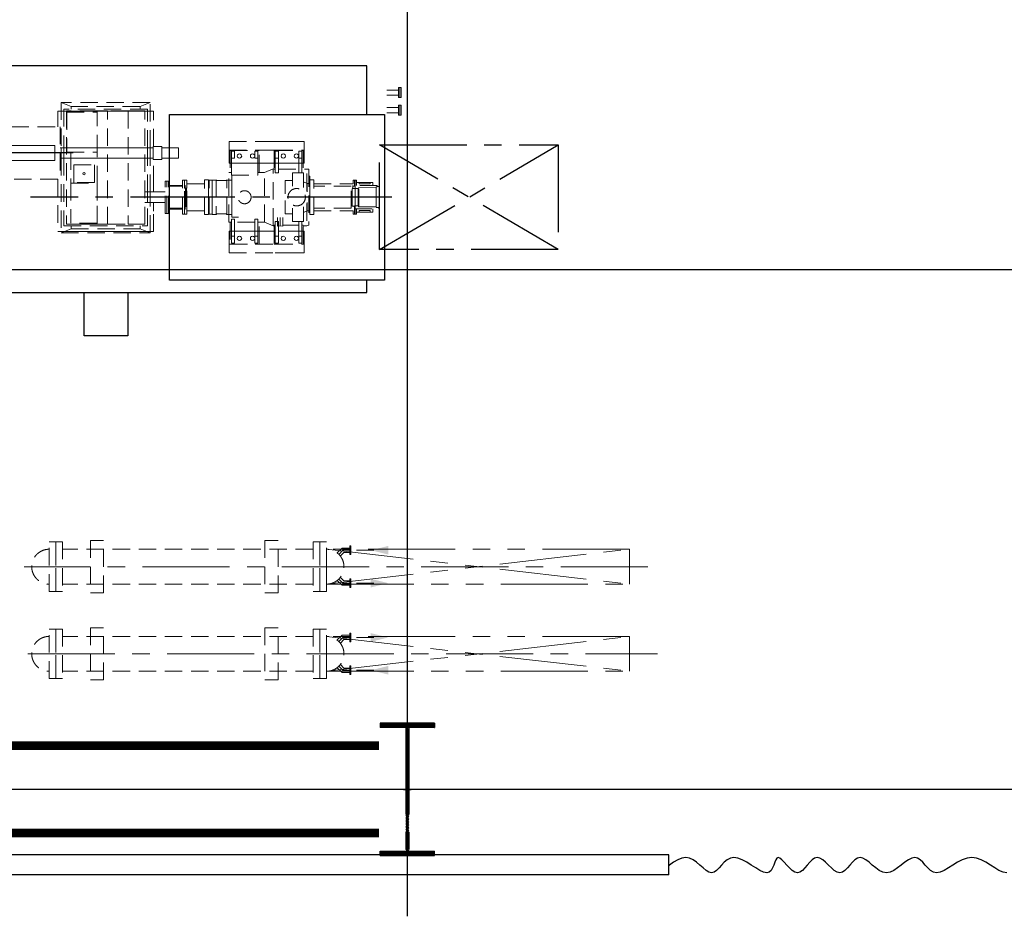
# Model space of a CAD drawing. Extents: x -7650383 to 4934791, y -114316 to 1826789.
# Tile 122 of 256: x 2130637 to 2141935, y -14821 to -4534. Entities that reach past the tile are written whole.
import ezdxf

# ---------------------------------------------------------------- set-up
doc = ezdxf.new("R2010")
doc.units = 0
doc.header["$LTSCALE"] = 800
doc.header["$MEASUREMENT"] = 0
for name, pattern in [('CENTER', [2, 1.25, -0.25, 0.25, -0.25]), ('CENTER2', [1.125, 0.75, -0.125, 0.125, -0.125]), ('DASHDOT', [1, 0.5, -0.25, 0, -0.25]), ('GTCHAIN', [24, 16, -3.2, 1.6, -3.2]), ('GTDASH', [12, 8, -4]), ('GTDOT', [6, 1.6, -4.4]), ('HIDDEN', [0.375, 0.25, -0.125]), ('PHANTOM', [2.5, 1.25, -0.25, 0.25, -0.25, 0.25, -0.25])]:
    doc.linetypes.add(name, pattern=pattern)
doc.layers.get('0').update_dxf_attribs({"linetype": 'CONTINUOUS'})
for name, color, linetype in [('0-7-COL', 2, 'CENTER'), ('CEN', 2, 'CENTER'), ('COL', 1, 'CENTER'), ('DIM', 4, 'CONTINUOUS'), ('EQP', 1, 'CONTINUOUS'), ('GRID', 8, 'CENTER'), ('grid-20m', 53, 'CONTINUOUS'), ('HATCH', 9, 'CONTINUOUS'), ('MECH_EQ', 8, 'HIDDEN'), ('PIPE', 1, 'CONTINUOUS'), ('STR', 2, 'CONTINUOUS'), ('WALL', 6, 'CONTINUOUS')]:
    doc.layers.add(name, color=color, linetype=linetype)
doc.layers.add('EQPT', color=8, linetype='HIDDEN', lineweight=9)

# ---------------------------------------------------------------- blocks, each defined once
blk = doc.blocks.new('AA')
at = {"color": 0, "linetype": 'ByBlock'}
blk.add_solid([(0, 0), (-4, 1), (-4, -1)], dxfattribs=at)
blk = doc.blocks.new('BFP')
at = {"layer": '0-7-COL', "linetype": 'CENTER2', "ltscale": 2}
blk.add_line((44284, 128730), (48429, 128730), dxfattribs=at)
at = {"layer": 'CEN'}
blk.add_line((47941, 128222), (49426, 128222), dxfattribs=at)
at = {"layer": 'DIM', "color": 1}
blk.add_lwpolyline([(47313, 130322), (47813, 130322), (47813, 129822), (47313, 129822)], close=True, dxfattribs=at)
at = {"layer": 'DIM', "color": 1, "flags": 128}
for points in [[(52375, 127809), (54240, 127809), (54240, 128969), (52375, 128969), (52375, 129822), (44570, 129822), (44570, 129680)], [(44570, 127780), (44570, 127222), (50163, 127222), (50163, 127372), (51163, 127372), (51163, 127222), (52375, 127222), (52375, 127809)]]:
    blk.add_lwpolyline(points, dxfattribs=at)
blk.add_lwpolyline([(44368, 129680), (46835, 129680), (46835, 127780), (44368, 127780)], close=True, dxfattribs=at)
at = {"layer": 'EQPT', "linetype": 'GTDOT'}
for p, q in [((45621, 129370), (45291, 129370)), ((45291, 129370), (45291, 129368)), ((45595, 129257), (45586, 129257)), ((45586, 129257), (45586, 129177)), ((45507, 129214), (45503, 129202)), ((45503, 129202), (45507, 129189)), ((45516, 129223), (45507, 129214)), ((45528, 129227), (45516, 129223)), ((45516, 129180), (45528, 129177)), ((45541, 129223), (45528, 129227)), ((45528, 129177), (45541, 129180)), ((45550, 129214), (45541, 129223)), ((45541, 129180), (45550, 129189)), ((45553, 129202), (45550, 129214)), ((45550, 129189), (45553, 129202)), ((45586, 129177), (45621, 129177)), ((45586, 129177), (45586, 129008)), ((45621, 129177), (45621, 129230)), ((45621, 129072), (45621, 129177)), ((45636, 129080), (45636, 129222)), ((45301, 129120), (45586, 129120)), ((45621, 129120), (45669, 129120)), ((45805, 129120), (46140, 129120)), ((48078, 129123), (47058, 129123)), ((44703, 128925), (44703, 128855)), ((44713, 128855), (44713, 128925)), ((45298, 128842), (45298, 129008)), ((45298, 129008), (45425, 129008)), ((45425, 129008), (45425, 128857)), ((45425, 128921), (45507, 128921)), ((45507, 128921), (45507, 128768)), ((45586, 129008), (45595, 129008)), ((46119, 128960), (46045, 128960)), ((46119, 128478), (46119, 128960)), ((46120, 128928), (46119, 128932)), ((46124, 128927), (46120, 128928)), ((46155, 128927), (46124, 128927)), ((44703, 128855), (44703, 128535)), ((44703, 128855), (44713, 128855)), ((45224, 128530), (45224, 128887)), ((45254, 128887), (45235, 128887)), ((45298, 128905), (45254, 128887)), ((45254, 128887), (45254, 128791)), ((46386, 128862), (46387, 128862)), ((46387, 128862), (46387, 128598)), ((46639, 128805), (46635, 128805)), ((46635, 128797), (46635, 128805)), ((46635, 128730), (46635, 128797)), ((46653, 128835), (46639, 128835)), ((46639, 128835), (46639, 128625)), ((46649, 128830), (46649, 128827)), ((46657, 128836), (46653, 128836)), ((46653, 128836), (46653, 128624)), ((46662, 128866), (46657, 128866)), ((46657, 128866), (46657, 128833)), ((46657, 128833), (46662, 128833)), ((46662, 128801), (46664, 128801)), ((46664, 128801), (46664, 128659)), ((47018, 128890), (47018, 128790)), ((45507, 128538), (45507, 128691)), ((46635, 128730), (46635, 128655)), ((46649, 128766), (46649, 128759)), ((46649, 128701), (46649, 128693)), ((46886, 128790), (47022, 128790)), ((47058, 128790), (47058, 128670)), ((47088, 128790), (47088, 128670)), ((44703, 128605), (44732, 128605)), ((44713, 128596), (44713, 128535)), ((45254, 128573), (45235, 128573)), ((45254, 128573), (45254, 128668)), ((45298, 128554), (45254, 128573)), ((45298, 128618), (45298, 128452)), ((45425, 128452), (45425, 128602)), ((46387, 128598), (46386, 128598)), ((46635, 128655), (46639, 128655)), ((46653, 128625), (46639, 128625)), ((46649, 128632), (46649, 128629)), ((46657, 128624), (46653, 128624)), ((46662, 128626), (46657, 128626)), ((46657, 128626), (46657, 128594)), ((46657, 128594), (46662, 128594)), ((46664, 128659), (46662, 128659)), ((47022, 128670), (46886, 128670)), ((47018, 128670), (47018, 128570)), ((45240, 128487), (45235, 128487)), ((45425, 128538), (45507, 128538)), ((46119, 128528), (46120, 128531)), ((46120, 128531), (46124, 128533)), ((46124, 128533), (46155, 128533)), ((45298, 128452), (45425, 128452)), ((45301, 128340), (45586, 128340)), ((45636, 128340), (45433, 128340)), ((45507, 128270), (45503, 128258)), ((45503, 128258), (45507, 128270)), ((45503, 128258), (45507, 128245)), ((45507, 128245), (45503, 128258)), ((45513, 128276), (45507, 128270)), ((45507, 128245), (45513, 128239)), ((45516, 128236), (45507, 128245)), ((45516, 128279), (45528, 128283)), ((45528, 128233), (45516, 128236)), ((45528, 128283), (45541, 128279)), ((45541, 128236), (45528, 128233)), ((45541, 128279), (45550, 128270)), ((45550, 128245), (45541, 128236)), ((45550, 128270), (45553, 128258)), ((45553, 128258), (45550, 128245)), ((45586, 128203), (45586, 128283)), ((45586, 128283), (45621, 128283)), ((45621, 128340), (45669, 128340)), ((45621, 128283), (45621, 128230)), ((45805, 128340), (46140, 128340)), ((47058, 128282), (47058, 128162)), ((47088, 128282), (47088, 128162)), ((47118, 128282), (48018, 128282)), ((48048, 128162), (48048, 128282)), ((48078, 128162), (48078, 128282)), ((48823, 128307), (48152, 128307)), ((48152, 128307), (48152, 128137)), ((45595, 128203), (45586, 128203)), ((47118, 128162), (48018, 128162)), ((48152, 128137), (48823, 128137)), ((45621, 128090), (45291, 128090)), ((47058, 127743), (48078, 127743))]:
    blk.add_line(p, q, dxfattribs=at)
at = {"layer": 'EQPT'}
for p, q in [((45291, 129270), (45291, 129368)), ((46151, 129370), (45621, 129370)), ((46151, 129270), (46151, 129370)), ((45621, 129270), (45291, 129270)), ((45291, 129270), (45291, 129120)), ((45621, 129267), (45301, 129267)), ((45301, 129267), (45301, 129052)), ((45316, 129177), (45316, 129257)), ((45316, 129257), (45351, 129257)), ((45351, 129257), (45351, 129177)), ((45621, 129257), (45595, 129257)), ((46151, 129270), (45621, 129270)), ((45636, 129267), (45621, 129267)), ((45621, 129230), (45621, 129257)), ((45636, 129222), (45636, 129267)), ((46140, 129267), (45805, 129267)), ((45805, 129267), (45805, 129015)), ((45820, 129177), (45820, 129257)), ((45820, 129257), (45855, 129257)), ((45855, 129257), (45855, 129177)), ((46090, 129177), (46090, 129257)), ((46090, 129257), (46125, 129257)), ((46125, 129257), (46125, 129177)), ((46140, 129015), (46140, 129267)), ((46151, 129120), (46151, 129270)), ((45351, 129177), (45316, 129177)), ((45316, 129177), (45316, 129008)), ((45351, 129008), (45351, 129177)), ((45357, 129214), (45353, 129202)), ((45353, 129202), (45353, 129202)), ((45353, 129202), (45353, 129202)), ((45353, 129202), (45353, 129202)), ((45353, 129202), (45353, 129202)), ((45353, 129202), (45353, 129202)), ((45353, 129202), (45353, 129202)), ((45353, 129202), (45357, 129189)), ((45366, 129223), (45357, 129214)), ((45357, 129189), (45366, 129180)), ((45378, 129227), (45366, 129223)), ((45366, 129180), (45378, 129177)), ((45391, 129223), (45378, 129227)), ((45378, 129177), (45391, 129180)), ((45400, 129214), (45391, 129223)), ((45391, 129180), (45400, 129189)), ((45403, 129202), (45400, 129214)), ((45400, 129189), (45403, 129202)), ((45855, 129177), (45820, 129177)), ((45820, 129177), (45820, 128982)), ((45855, 128982), (45855, 129177)), ((45861, 129214), (45857, 129202)), ((45857, 129202), (45857, 129202)), ((45857, 129202), (45857, 129202)), ((45857, 129202), (45857, 129202)), ((45857, 129202), (45857, 129202)), ((45857, 129202), (45857, 129202)), ((45857, 129202), (45857, 129202)), ((45857, 129202), (45861, 129189)), ((45870, 129223), (45861, 129214)), ((45861, 129189), (45870, 129180)), ((45882, 129227), (45870, 129223)), ((45870, 129180), (45882, 129177)), ((45895, 129223), (45882, 129227)), ((45882, 129177), (45895, 129180)), ((45904, 129214), (45895, 129223)), ((45895, 129180), (45904, 129189)), ((45907, 129202), (45904, 129214)), ((45904, 129189), (45907, 129202)), ((46011, 129214), (46007, 129202)), ((46007, 129202), (46007, 129202)), ((46007, 129202), (46007, 129202)), ((46007, 129202), (46007, 129202)), ((46007, 129202), (46007, 129202)), ((46007, 129202), (46007, 129202)), ((46007, 129202), (46007, 129202)), ((46007, 129202), (46011, 129189)), ((46020, 129223), (46011, 129214)), ((46011, 129189), (46020, 129180)), ((46032, 129227), (46020, 129223)), ((46020, 129180), (46032, 129177)), ((46045, 129223), (46032, 129227)), ((46032, 129177), (46045, 129180)), ((46054, 129214), (46045, 129223)), ((46045, 129180), (46054, 129189)), ((46057, 129202), (46054, 129214)), ((46054, 129189), (46057, 129202)), ((46125, 129177), (46090, 129177)), ((46090, 129177), (46090, 128982)), ((46125, 128982), (46125, 129177)), ((48078, 129137), (47058, 129137)), ((47058, 129137), (47058, 128790)), ((47173, 129091), (47058, 129137)), ((47963, 129091), (48078, 129137)), ((48078, 128282), (48078, 129137)), ((45235, 129051), (45260, 129057)), ((45235, 128409), (45235, 129051)), ((45260, 128801), (45260, 129057)), ((45260, 129057), (45301, 129057)), ((45291, 129120), (45301, 129120)), ((45301, 129052), (45316, 129052)), ((45351, 129052), (45535, 129052)), ((45621, 129008), (45621, 129072)), ((45621, 129052), (45636, 129052)), ((45636, 129052), (45636, 129080)), ((45636, 129057), (45645, 129057)), ((45745, 129015), (45645, 129057)), ((45645, 129057), (45645, 128403)), ((45805, 129120), (45669, 129120)), ((46140, 129120), (46151, 129120)), ((47058, 129123), (47018, 129123)), ((47018, 129123), (47018, 128890)), ((48048, 129060), (47088, 129060)), ((47088, 129060), (47088, 128790)), ((47308, 129040), (47118, 129040)), ((47118, 129040), (47118, 127740)), ((47963, 129091), (47173, 129091)), ((47173, 129091), (47173, 129060)), ((47308, 127740), (47308, 129040)), ((47545, 129040), (47308, 129040)), ((47664, 129040), (47545, 129040)), ((47545, 129040), (47545, 127740)), ((47664, 128569), (47664, 129040)), ((48018, 129040), (47664, 129040)), ((47666, 129040), (47666, 129041)), ((47666, 129041), (47966, 129041)), ((47666, 129029), (47966, 129029)), ((47666, 129029), (47666, 128569)), ((47963, 129060), (47963, 129091)), ((47966, 129041), (47966, 129040)), ((47966, 128569), (47966, 129029)), ((48018, 127740), (48018, 129040)), ((48048, 128282), (48048, 129060)), ((48118, 129123), (48078, 129123)), ((48118, 128522), (48118, 129123)), ((44713, 128925), (44688, 128925)), ((44688, 128925), (44688, 128864)), ((44728, 128925), (44703, 128925)), ((44728, 128885), (44728, 128925)), ((45224, 128930), (45178, 128930)), ((45178, 128930), (45178, 128885)), ((45180, 128930), (45180, 128530)), ((45224, 128930), (45224, 128530)), ((45316, 129008), (45351, 129008)), ((45595, 129008), (45621, 129008)), ((45745, 129015), (45745, 128445)), ((45805, 129015), (45745, 129015)), ((45805, 129015), (45820, 129015)), ((45820, 128982), (45855, 128982)), ((45855, 129015), (46090, 129015)), ((46090, 128982), (46125, 128982)), ((46125, 129015), (46140, 129015)), ((46140, 129015), (46155, 129015)), ((46155, 129015), (46155, 128445)), ((46155, 128927), (46178, 128927)), ((46181, 128923), (46178, 128927)), ((46178, 128927), (46178, 128533)), ((46185, 128922), (46181, 128923)), ((46291, 128922), (46185, 128922)), ((46294, 128923), (46291, 128922)), ((46298, 128927), (46294, 128923)), ((46298, 128533), (46298, 128927)), ((46298, 128927), (46344, 128927)), ((46344, 128927), (46344, 128533)), ((46344, 128927), (46345, 128925)), ((46345, 128535), (46345, 128925)), ((46345, 128925), (46381, 128925)), ((46381, 128925), (46381, 128535)), ((46432, 128930), (46386, 128930)), ((46386, 128930), (46386, 128530)), ((46432, 128930), (46433, 128930)), ((46433, 128930), (46433, 128530)), ((46662, 128925), (46637, 128925)), ((46637, 128925), (46637, 128535)), ((46662, 128925), (46662, 128535)), ((46687, 128925), (46662, 128925)), ((46662, 128925), (46662, 128535)), ((46687, 128925), (46687, 128535)), ((46867, 128915), (46848, 128915)), ((46848, 128915), (46848, 128545)), ((46867, 128915), (46867, 128545)), ((46886, 128915), (46867, 128915)), ((46867, 128915), (46867, 128545)), ((46886, 128915), (46886, 128545)), ((44432, 128852), (44424, 128852)), ((44424, 128852), (44424, 128608)), ((44712, 128864), (44432, 128864)), ((44432, 128864), (44432, 128848)), ((44432, 128848), (44442, 128848)), ((44462, 128848), (44442, 128848)), ((44462, 128611), (44462, 128848)), ((44462, 128840), (44465, 128839)), ((44465, 128839), (44663, 128839)), ((44465, 128839), (44465, 128620)), ((44688, 128900), (44502, 128900)), ((44502, 128864), (44502, 128900)), ((44533, 128900), (44533, 128884)), ((44533, 128884), (44657, 128884)), ((44657, 128884), (44657, 128900)), ((44663, 128839), (44670, 128830)), ((44663, 128839), (44663, 128621)), ((44670, 128830), (44712, 128830)), ((44670, 128830), (44670, 128629)), ((44712, 128830), (44712, 128864)), ((44712, 128834), (44719, 128834)), ((44713, 128836), (44713, 128855)), ((44719, 128836), (44713, 128836)), ((44719, 128834), (44719, 128836)), ((44738, 128834), (44719, 128834)), ((45180, 128885), (44728, 128885)), ((44738, 128834), (44738, 128626)), ((44740, 128805), (44738, 128805)), ((44740, 128805), (44740, 128655)), ((44748, 128801), (44746, 128801)), ((44746, 128801), (44746, 128659)), ((44751, 128798), (44748, 128801)), ((44748, 128801), (44748, 128659)), ((44790, 128855), (44751, 128855)), ((44751, 128855), (44751, 128605)), ((44751, 128855), (45180, 128855)), ((45178, 128885), (45165, 128885)), ((45165, 128855), (45180, 128855)), ((45180, 128855), (45165, 128855)), ((45235, 128887), (45224, 128887)), ((46386, 128862), (46381, 128862)), ((46433, 128885), (46637, 128885)), ((46847, 128866), (46687, 128866)), ((46847, 128857), (46687, 128857)), ((46847, 128857), (46847, 128866)), ((46847, 128860), (46848, 128860)), ((47022, 128790), (47118, 128790)), ((44424, 128608), (44442, 128608)), ((44452, 128608), (44442, 128608)), ((44452, 128611), (44462, 128611)), ((44452, 128611), (44452, 128596)), ((44452, 128596), (44732, 128596)), ((44465, 128620), (44462, 128619)), ((44663, 128621), (44465, 128620)), ((44502, 128596), (44502, 128560)), ((44657, 128576), (44533, 128576)), ((44533, 128576), (44533, 128560)), ((44657, 128560), (44657, 128576)), ((44670, 128629), (44663, 128621)), ((44732, 128629), (44670, 128629)), ((44688, 128535), (44688, 128596)), ((45180, 128575), (44728, 128575)), ((44728, 128575), (44728, 128535)), ((44732, 128596), (44732, 128629)), ((44732, 128626), (44738, 128626)), ((44738, 128655), (44740, 128655)), ((44746, 128659), (44748, 128659)), ((44748, 128659), (44751, 128661)), ((44751, 128605), (44790, 128605)), ((44751, 128605), (45180, 128605)), ((45165, 128605), (45180, 128605)), ((45180, 128605), (45165, 128605)), ((45178, 128575), (45165, 128575)), ((45178, 128530), (45178, 128575)), ((45235, 128573), (45224, 128573)), ((45260, 128659), (45260, 128403)), ((46381, 128598), (46386, 128598)), ((46433, 128575), (46637, 128575)), ((46687, 128602), (46847, 128602)), ((46687, 128594), (46847, 128594)), ((46847, 128594), (46847, 128602)), ((46847, 128600), (46848, 128600)), ((47022, 128670), (47118, 128670)), ((47058, 128670), (47058, 128282)), ((47088, 128670), (47088, 128282)), ((44502, 128560), (44688, 128560)), ((44713, 128535), (44688, 128535)), ((44728, 128535), (44703, 128535)), ((45224, 128530), (45178, 128530)), ((45224, 128487), (45224, 128530)), ((45235, 128487), (45224, 128487)), ((46125, 128478), (45820, 128478)), ((45820, 128478), (45820, 128283)), ((46125, 128478), (46110, 128478)), ((46125, 128283), (46125, 128478)), ((46178, 128533), (46155, 128533)), ((46178, 128533), (46181, 128536)), ((46181, 128536), (46185, 128538)), ((46185, 128538), (46291, 128538)), ((46291, 128538), (46294, 128536)), ((46294, 128536), (46298, 128533)), ((46344, 128533), (46298, 128533)), ((46345, 128535), (46344, 128533)), ((46381, 128535), (46345, 128535)), ((46432, 128530), (46386, 128530)), ((46433, 128530), (46432, 128530)), ((46662, 128535), (46637, 128535)), ((46687, 128535), (46662, 128535)), ((46867, 128545), (46848, 128545)), ((46886, 128545), (46867, 128545)), ((47018, 128570), (47018, 128297)), ((47966, 128569), (47664, 128569)), ((47664, 128569), (47664, 128214)), ((47966, 128569), (47666, 128569)), ((47696, 128360), (47696, 128560)), ((47696, 128560), (47933, 128560)), ((47806, 128469), (47803, 128460)), ((47803, 128460), (47806, 128451)), ((47815, 128472), (47806, 128469)), ((47824, 128469), (47815, 128472)), ((47828, 128460), (47824, 128469)), ((47824, 128451), (47828, 128460)), ((47933, 128560), (47933, 128360)), ((47966, 128569), (47966, 128569)), ((47966, 128215), (47966, 128569)), ((48090, 127922), (48090, 128522)), ((48118, 128522), (49248, 128522)), ((45240, 128408), (45235, 128409)), ((45586, 128408), (45235, 128408)), ((45301, 128193), (45301, 128408)), ((45316, 128283), (45316, 128452)), ((45316, 128283), (45316, 128452)), ((45316, 128452), (45351, 128452)), ((45351, 128452), (45351, 128283)), ((45621, 128452), (45586, 128452)), ((45586, 128452), (45586, 128283)), ((45621, 128283), (45621, 128452)), ((45636, 128408), (45621, 128408)), ((45636, 128193), (45636, 128408)), ((45636, 128403), (45645, 128403)), ((45645, 128403), (45745, 128445)), ((45745, 128445), (45805, 128445)), ((45820, 128445), (45805, 128445)), ((45805, 128445), (45805, 128193)), ((46140, 128445), (46125, 128445)), ((46140, 128193), (46140, 128445)), ((46155, 128445), (46140, 128445)), ((47933, 128360), (47696, 128360)), ((47806, 128451), (47815, 128447)), ((47815, 128447), (47824, 128451)), ((45291, 128190), (45291, 128340)), ((45291, 128340), (45301, 128340)), ((45316, 128283), (45316, 128203)), ((45351, 128283), (45316, 128283)), ((45316, 128283), (45316, 128203)), ((45351, 128283), (45316, 128283)), ((45351, 128203), (45351, 128283)), ((45351, 128203), (45351, 128283)), ((45353, 128258), (45357, 128270)), ((45353, 128258), (45357, 128270)), ((45357, 128245), (45353, 128258)), ((45353, 128258), (45353, 128258)), ((45353, 128258), (45353, 128258)), ((45353, 128258), (45353, 128258)), ((45353, 128258), (45353, 128258)), ((45353, 128258), (45353, 128258)), ((45353, 128258), (45353, 128258)), ((45357, 128245), (45353, 128258)), ((45353, 128258), (45353, 128258)), ((45353, 128258), (45353, 128258)), ((45353, 128258), (45353, 128258)), ((45353, 128258), (45353, 128258)), ((45353, 128258), (45353, 128258)), ((45353, 128258), (45353, 128258)), ((45357, 128270), (45366, 128280)), ((45357, 128270), (45366, 128279)), ((45366, 128236), (45357, 128245)), ((45366, 128236), (45357, 128245)), ((45366, 128280), (45378, 128283)), ((45366, 128279), (45378, 128283)), ((45378, 128233), (45366, 128236)), ((45378, 128233), (45366, 128236)), ((45378, 128283), (45391, 128280)), ((45391, 128236), (45378, 128233)), ((45391, 128280), (45400, 128270)), ((45400, 128245), (45391, 128236)), ((45400, 128270), (45403, 128258)), ((45403, 128258), (45400, 128245)), ((45516, 128279), (45513, 128276)), ((45513, 128239), (45516, 128236)), ((45528, 128283), (45516, 128279)), ((45516, 128236), (45528, 128233)), ((45541, 128279), (45528, 128283)), ((45528, 128233), (45541, 128236)), ((45550, 128270), (45541, 128279)), ((45541, 128236), (45550, 128245)), ((45553, 128258), (45550, 128270)), ((45550, 128245), (45553, 128258)), ((45586, 128203), (45586, 128283)), ((45586, 128283), (45621, 128283)), ((45621, 128283), (45621, 128203)), ((45805, 128340), (45636, 128340)), ((45636, 128238), (45636, 128193)), ((45805, 128340), (45669, 128340)), ((45837, 128283), (45820, 128283)), ((45820, 128283), (45820, 128203)), ((45820, 128283), (45820, 128203)), ((45855, 128283), (45820, 128283)), ((45855, 128203), (45855, 128283)), ((45857, 128258), (45861, 128270)), ((45861, 128245), (45857, 128258)), ((45857, 128258), (45857, 128258)), ((45857, 128258), (45857, 128258)), ((45857, 128258), (45857, 128258)), ((45857, 128258), (45857, 128258)), ((45857, 128258), (45857, 128258)), ((45857, 128258), (45857, 128258)), ((45861, 128270), (45870, 128280)), ((45870, 128236), (45861, 128245)), ((45870, 128280), (45882, 128283)), ((45882, 128233), (45870, 128236)), ((45882, 128283), (45895, 128280)), ((45895, 128236), (45882, 128233)), ((45895, 128280), (45904, 128270)), ((45904, 128245), (45895, 128236)), ((45904, 128270), (45907, 128258)), ((45907, 128258), (45904, 128245)), ((46007, 128258), (46011, 128270)), ((46011, 128245), (46007, 128258)), ((46007, 128258), (46007, 128258)), ((46007, 128258), (46007, 128258)), ((46007, 128258), (46007, 128258)), ((46007, 128258), (46007, 128258)), ((46007, 128258), (46007, 128258)), ((46007, 128258), (46007, 128258)), ((46011, 128270), (46020, 128280)), ((46020, 128236), (46011, 128245)), ((46020, 128280), (46032, 128283)), ((46032, 128233), (46020, 128236)), ((46032, 128283), (46045, 128280)), ((46045, 128236), (46032, 128233)), ((46045, 128280), (46054, 128270)), ((46054, 128245), (46045, 128236)), ((46054, 128270), (46057, 128258)), ((46057, 128258), (46054, 128245)), ((46090, 128283), (46090, 128203)), ((46125, 128283), (46090, 128283)), ((46125, 128283), (46110, 128283)), ((46125, 128203), (46125, 128283)), ((46125, 128203), (46125, 128283)), ((46151, 128340), (46140, 128340)), ((46140, 128340), (46151, 128340)), ((46151, 128190), (46151, 128340)), ((46151, 128340), (46151, 128190)), ((46922, 128282), (46732, 128282)), ((46732, 128282), (46732, 128162)), ((47022, 128297), (46922, 128297)), ((46922, 128297), (46922, 128147)), ((47022, 128147), (47022, 128297)), ((47022, 128282), (47118, 128282)), ((48018, 128282), (48090, 128282)), ((45621, 128190), (45291, 128190)), ((45291, 128190), (45291, 128092)), ((45621, 128193), (45301, 128193)), ((45316, 128203), (45351, 128203)), ((45316, 128203), (45351, 128203)), ((45513, 128193), (45636, 128193)), ((45513, 128190), (45837, 128190)), ((45621, 128203), (45586, 128203)), ((45621, 128203), (45595, 128203)), ((45621, 128230), (45621, 128203)), ((45636, 128193), (45621, 128193)), ((46151, 128190), (45621, 128190)), ((45805, 128193), (45837, 128193)), ((46140, 128193), (45805, 128193)), ((45820, 128203), (45837, 128203)), ((45820, 128203), (45855, 128203)), ((46090, 128203), (46125, 128203)), ((46110, 128203), (46125, 128203)), ((46110, 128193), (46140, 128193)), ((46110, 128190), (46151, 128190)), ((46151, 128090), (46151, 128190)), ((46151, 128190), (46151, 128090)), ((46732, 128162), (46922, 128162)), ((46922, 128147), (47022, 128147)), ((47018, 128147), (47018, 127743)), ((47022, 128162), (47118, 128162)), ((47058, 128162), (47058, 127642)), ((47088, 128162), (47088, 127720)), ((48014, 128215), (47664, 128215)), ((47664, 128215), (47664, 127851)), ((48014, 127755), (48014, 128215)), ((48018, 128162), (48090, 128162)), ((48048, 127720), (48048, 128162)), ((48078, 127642), (48078, 128162)), ((45513, 128090), (45837, 128090)), ((46151, 128090), (45621, 128090)), ((46110, 128090), (46151, 128090)), ((49248, 127922), (48118, 127922)), ((48118, 127743), (48118, 127922)), ((47664, 127851), (47664, 127740)), ((47664, 127794), (47664, 127851)), ((44206, 127760), (44341, 127760)), ((44206, 127700), (44341, 127700)), ((47018, 127743), (47058, 127743)), ((47173, 127689), (47058, 127642)), ((47088, 127720), (48048, 127720)), ((47118, 127740), (47308, 127740)), ((47173, 127720), (47173, 127689)), ((47173, 127689), (47963, 127689)), ((47308, 127740), (47545, 127740)), ((47664, 127740), (47545, 127740)), ((47664, 127740), (47664, 127755)), ((48014, 127755), (47664, 127755)), ((47664, 127740), (48018, 127740)), ((47963, 127689), (47963, 127720)), ((47963, 127689), (48078, 127642)), ((48078, 127743), (48118, 127743)), ((44206, 127560), (44341, 127560)), ((47058, 127642), (48078, 127642)), ((44206, 127500), (44341, 127500))]:
    blk.add_line(p, q, dxfattribs=at)
at = {"layer": 'EQPT', "linetype": 'GTDASH'}
for p, q in [((45533, 129063), (45565, 129059)), ((45535, 128961), (45535, 129063)), ((45565, 129059), (45596, 129063)), ((45595, 128961), (45595, 129063))]:
    blk.add_line(p, q, dxfattribs=at)
at = {"layer": 'EQPT', "linetype": 'GTCHAIN'}
blk.add_line((45565, 128961), (45565, 129060), dxfattribs=at)
at = {"layer": 'EQPT'}
for points in [[(44191, 127787), (44176, 127787), (44176, 127673), (44191, 127673)], [(44191, 127787), (44206, 127787), (44206, 127673), (44191, 127673)], [(44191, 127587), (44176, 127587), (44176, 127473), (44191, 127473)], [(44191, 127587), (44206, 127587), (44206, 127473), (44191, 127473)]]:
    blk.add_lwpolyline(points, close=True, dxfattribs=at)
for centre, radius in [((45376, 128730), 100), ((45974, 128730), 75)]:
    blk.add_circle(centre, radius, dxfattribs=at)
at = {"layer": 'GRID'}
for p, q in [((42374, 129330), (44424, 128130)), ((44424, 129330), (42374, 128130))]:
    blk.add_line(p, q, dxfattribs=at)
blk.add_lwpolyline([(42374, 129330), (44424, 129330), (44424, 128130), (42374, 128130)], close=True, dxfattribs=at)
blk = doc.blocks.new('A$C1C927E47')
at = {"layer": 'COL'}
h = blk.add_hatch(dxfattribs=at)
h.set_pattern_fill('ANSI31', color=256, scale=100, style=0)
h.paths.add_polyline_path([(16, 0), (0, 0), (0, -710), (16, -710)])
h.paths.add_polyline_path([(16, 710), (0, 710), (0, 0), (16, 0)])
h.paths.add_polyline_path([(0, 710), (-16, 710), (-16, 0), (0, 0)])
h.paths.add_polyline_path([(0, 0), (-16, 0), (-16, -710), (0, -710)])
h.paths.add_polyline_path([(-310, -710), (-310, -760), (0, -760), (0, -710)])
h.paths.add_polyline_path([(310, -760), (310, -710), (0, -710), (0, -760)])
h.paths.add_polyline_path([(310, 710), (310, 760), (0, 760), (0, 710)])
h.paths.add_polyline_path([(-310, 760), (-310, 710), (0, 710), (0, 760)])
at = {"layer": 'COL', "color": 2}
for p, q in [((0, -792), (0, 792)), ((44, 0), (-44, 0))]:
    blk.add_line(p, q, dxfattribs=at)
at = {"layer": 'COL'}
for p, q in [((310, 760), (-310, 760)), ((-310, 760), (-310, 710)), ((310, 710), (-310, 710)), ((-16, -710), (-16, 710)), ((16, -710), (16, 710)), ((310, 760), (310, 710)), ((-310, -710), (310, -710)), ((-310, -760), (-310, -710)), ((-310, -760), (310, -760)), ((310, -760), (310, -710))]:
    blk.add_line(p, q, dxfattribs=at)

msp = doc.modelspace()

# ---------------------------------------------------------------- linework, layer by layer
at = {"layer": 'CEN', "lineweight": 5}
for p, q in [((2137845.4, -10809.7), (2130689.1, -10809.7)), ((2130728.9, -11809.7), (2137955.6, -11809.7))]:
    msp.add_line(p, q, dxfattribs=at)
at = {"layer": 'GRID', "linetype": 'CENTER', "ltscale": 5000}
for p, q in [((2135085, 25178.7), (2135085, -14821)), ((2168111.3, -13364.7), (2072585, -13364.7))]:
    msp.add_line(p, q, dxfattribs=at)
at = {"layer": 'GRID', "lineweight": 5}
for p, q in [((2134299.2, -10668.2), (2134346, -10621.4)), ((2134346, -10621.4), (2134425, -10621.4)), ((2134299.2, -10951.1), (2134346, -10997.9)), ((2134346, -10997.9), (2134425, -10997.9)), ((2134299.2, -11668.2), (2134346, -11621.4)), ((2134346, -11621.4), (2134425, -11621.4)), ((2134299.2, -11951.1), (2134346, -11997.9)), ((2134346, -11997.9), (2134425, -11997.9))]:
    msp.add_line(p, q, dxfattribs=at)
at = {"layer": 'grid-20m', "linetype": 'PHANTOM', "ltscale": 12000}
msp.add_line((2246697.9, -7402.7), (1958909.8, -7402.7), dxfattribs=at)
at = {"layer": 'MECH_EQ', "lineweight": 5}
for p, q in [((2134003, -10609.7), (2131129.7, -10609.7)), ((2134281.5, -10650.6), (2134335.7, -10596.4)), ((2134335.7, -10596.4), (2134425, -10596.4)), ((2134425, -10571.4), (2134435, -10571.4)), ((2134425, -10571.4), (2134425, -10671.4)), ((2134435, -10571.4), (2134435, -10671.4)), ((2134316.9, -10685.9), (2134356.4, -10646.4)), ((2134356.4, -10646.4), (2134425, -10646.4)), ((2134425, -10671.4), (2134435, -10671.4)), ((2134316.9, -10933.4), (2134356.4, -10972.9)), ((2134425, -11047.9), (2134425, -10947.9)), ((2134425, -10947.9), (2134435, -10947.9)), ((2134435, -11047.9), (2134435, -10947.9)), ((2134003, -11009.7), (2131129.7, -11009.7)), ((2134281.5, -10968.8), (2134335.7, -11022.9)), ((2134335.7, -11022.9), (2134425, -11022.9)), ((2134356.4, -10972.9), (2134425, -10972.9)), ((2134425, -11047.9), (2134435, -11047.9)), ((2134003, -11609.7), (2131129.7, -11609.7)), ((2134281.5, -11650.6), (2134335.7, -11596.4)), ((2134335.7, -11596.4), (2134425, -11596.4)), ((2134425, -11571.4), (2134425, -11671.4)), ((2134425, -11571.4), (2134435, -11571.4)), ((2134435, -11571.4), (2134435, -11671.4)), ((2134316.9, -11685.9), (2134356.4, -11646.4)), ((2134356.4, -11646.4), (2134425, -11646.4)), ((2134425, -11671.4), (2134435, -11671.4)), ((2134281.5, -11968.8), (2134335.7, -12022.9)), ((2134316.9, -11933.4), (2134356.4, -11972.9)), ((2134356.4, -11972.9), (2134425, -11972.9)), ((2134425, -12047.9), (2134425, -11947.9)), ((2134425, -11947.9), (2134435, -11947.9)), ((2134435, -12047.9), (2134435, -11947.9)), ((2134003, -12009.7), (2131129.7, -12009.7)), ((2134335.7, -12022.9), (2134425, -12022.9)), ((2134425, -12047.9), (2134435, -12047.9))]:
    msp.add_line(p, q, dxfattribs=at)
at = {"layer": 'MECH_EQ', "linetype": 'PHANTOM', "lineweight": 5}
for p, q in [((2134157.8, -11009.7), (2137635, -10609.7)), ((2134157.8, -10609.7), (2137635, -11009.7)), ((2134157.8, -12009.7), (2137635, -11609.7)), ((2134157.8, -11609.7), (2137635, -12009.7))]:
    msp.add_line(p, q, dxfattribs=at)
at = {"layer": 'MECH_EQ', "lineweight": 5}
for points in [[(2130975, -11094.3), (2130975, -10525), (2131052.4, -10525), (2131052.4, -11094.3)], [(2131052.4, -11094.3), (2131052.4, -10525), (2131129.7, -10525), (2131129.7, -11094.3)], [(2134080.4, -11094.3), (2134080.4, -10525), (2134003, -10525), (2134003, -11094.3)], [(2134157.8, -11094.3), (2134157.8, -10525), (2134080.4, -10525), (2134080.4, -11094.3)], [(2131598, -12109.7), (2131598, -11509.7), (2131448, -11509.7), (2131448, -12109.7)], [(2133601, -12109.7), (2133601, -11509.7), (2133451, -11509.7), (2133451, -12109.7)], [(2130975, -12094.3), (2130975, -11525), (2131052.4, -11525), (2131052.4, -12094.3)], [(2131052.4, -12094.3), (2131052.4, -11525), (2131129.7, -11525), (2131129.7, -12094.3)], [(2134080.4, -12094.3), (2134080.4, -11525), (2134003, -11525), (2134003, -12094.3)], [(2134157.8, -12094.3), (2134157.8, -11525), (2134080.4, -11525), (2134080.4, -12094.3)]]:
    msp.add_lwpolyline(points, close=True, dxfattribs=at)
at = {"layer": 'MECH_EQ', "linetype": 'HIDDEN', "lineweight": 5}
for points in [[(2131598, -11109.7), (2131598, -10509.7), (2131448, -10509.7), (2131448, -11109.7)], [(2133601, -11109.7), (2133601, -10509.7), (2133451, -10509.7), (2133451, -11109.7)]]:
    msp.add_lwpolyline(points, close=True, dxfattribs=at)
at = {"layer": 'MECH_EQ', "color": 9, "linetype": 'PHANTOM', "lineweight": 5}
for points in [[(2134157.8, -10609.7), (2134157.8, -11009.7), (2137635, -11009.7), (2137635, -10609.7)], [(2134157.8, -11609.7), (2134157.8, -12009.7), (2137635, -12009.7), (2137635, -11609.7)]]:
    msp.add_lwpolyline(points, close=True, dxfattribs=at)
at = {"layer": 'MECH_EQ', "lineweight": 5}
for points in [[(2134502.4, -10621.4), (2134758.3, -10621.4)], [(2134502.4, -10997.9), (2134758.3, -10997.9)], [(2134502.4, -11621.4), (2134758.3, -11621.4)], [(2134502.4, -11997.9), (2134758.3, -11997.9)]]:
    msp.add_lwpolyline(points, dxfattribs=at)
for centre, start, end in [((2130975, -10809.7), 90, 270), ((2134157.8, -10809.7), 270, 90), ((2130975, -11809.7), 90, 270), ((2134157.8, -11809.7), 270, 90)]:
    msp.add_arc(centre, 200, start, end, dxfattribs=at)
at = {"layer": 'PIPE'}
msp.add_lwpolyline([(2141964.8, -14322.2), (2141920.1, -14314.6), (2141873.5, -14294.6), (2141825, -14266.3), (2141774.9, -14233.9), (2141723.4, -14201.4), (2141670.7, -14173.1), (2141617, -14153.1), (2141562.5, -14145.5), (2141507.4, -14153.1), (2141452.4, -14173.1), (2141398, -14201.4), (2141344.9, -14233.9), (2141293.8, -14266.3), (2141245.3, -14294.6), (2141200, -14314.6), (2141158.5, -14322.2), (2141121.3, -14314.6), (2141087.7, -14294.6), (2141056.7, -14266.3), (2141027.4, -14233.9), (2140998.8, -14201.4), (2140969.9, -14173.1), (2140939.8, -14153.1), (2140907.5, -14145.5), (2140872.3, -14153.1), (2140834.6, -14173.1), (2140794.7, -14201.4), (2140753.3, -14233.9), (2140710.7, -14266.3), (2140667.6, -14294.6), (2140624.4, -14314.6), (2140581.6, -14322.2), (2140539.7, -14314.6), (2140498.8, -14294.6), (2140459.1, -14266.3), (2140420.6, -14233.9), (2140383.4, -14201.4), (2140347.6, -14173.1), (2140313.4, -14153.1), (2140280.7, -14145.5), (2140249.7, -14153.1), (2140220, -14173.1), (2140191.3, -14201.4), (2140163.1, -14233.9), (2140135.1, -14266.3), (2140106.8, -14294.6), (2140077.9, -14314.6), (2140048, -14322.2), (2140016.8, -14314.6), (2139984.5, -14294.6), (2139951.6, -14266.3), (2139918.3, -14233.9), (2139885, -14201.4), (2139852, -14173.1), (2139819.8, -14153.1), (2139788.6, -14145.5), (2139758.7, -14153.1), (2139729.9, -14173.1), (2139701.8, -14201.4), (2139674.1, -14233.9), (2139646.5, -14266.3), (2139618.6, -14294.6), (2139590.2, -14314.6), (2139560.8, -14322.2), (2139530.4, -14314.6), (2139499.4, -14294.6), (2139468.6, -14266.3), (2139438.7, -14233.9), (2139410.2, -14201.4), (2139384.1, -14173.1), (2139360.9, -14153.1), (2139341.4, -14145.5), (2139325.9, -14153.1), (2139313.1, -14173.1), (2139301.6, -14201.4), (2139289.9, -14233.9), (2139276.2, -14266.3), (2139259.1, -14294.6), (2139237, -14314.6), (2139208.4, -14322.2), (2139172.2, -14314.6), (2139129.6, -14294.6), (2139082.2, -14266.3), (2139031.8, -14233.9), (2138979.9, -14201.4), (2138928.3, -14173.1), (2138878.7, -14153.1), (2138832.7, -14145.5), (2138791.5, -14153.1), (2138754.8, -14173.1), (2138721.6, -14201.4), (2138690.9, -14233.9), (2138662, -14266.3), (2138633.9, -14294.6), (2138605.8, -14314.6), (2138576.6, -14322.2), (2138545.8, -14314.6), (2138513.1, -14294.6), (2138478.5, -14266.3), (2138442.2, -14233.9), (2138404, -14201.4), (2138364.1, -14173.1), (2138322.5, -14153.1), (2138279, -14145.5), (2138234, -14153.1), (2138187.8, -14173.1), (2138141, -14201.4), (2138094.1, -14233.9), (2138085, -14240.2)], dxfattribs=at)
at = {"layer": 'STR', "color": 7, "linetype": 'DASHDOT', "lineweight": 5, "const_width": 100}
msp.add_lwpolyline([(2134760, -12864.7), (2125410, -12864.7)], dxfattribs=at)
at = {"layer": 'STR', "color": 7, "linetype": 'DASHDOT', "const_width": 100}
msp.add_lwpolyline([(2134760, -13864.7), (2125410, -13864.7)], dxfattribs=at)
at = {"layer": 'WALL'}
for p, q in [((2138085, -14114.7), (2073685, -14114.7)), ((2138085, -14344.7), (2138085, -14114.7)), ((2138085, -14344.7), (2073455, -14344.7))]:
    msp.add_line(p, q, dxfattribs=at)

# ---------------------------------------------------------------- block references
at = {"layer": 'EQP', "lineweight": 5, "rotation": 180}
msp.add_blockref('BFP', (2179191.2, 122159.5), dxfattribs=at)
at = {"layer": 'HATCH', "rotation": 180}
msp.add_blockref('A$C1C927E47', (2135085, -13364.7), dxfattribs=at)
at = {"layer": 'MECH_EQ', "lineweight": 5, "yscale": 50, "zscale": 50}
for p, xscale in [((2134668.3, -10621.4), -50), ((2134865.5, -10997.9), 50)]:
    msp.add_blockref('AA', p, dxfattribs=dict(at, xscale=xscale))
at = {"layer": 'MECH_EQ', "lineweight": 5, "yscale": 50, "zscale": 50, "rotation": 180}
for p, xscale in [((2134865.5, -11621.4), -50), ((2134668.3, -11997.9), 50)]:
    msp.add_blockref('AA', p, dxfattribs=dict(at, xscale=xscale))

doc.saveas('drawing.dxf')
